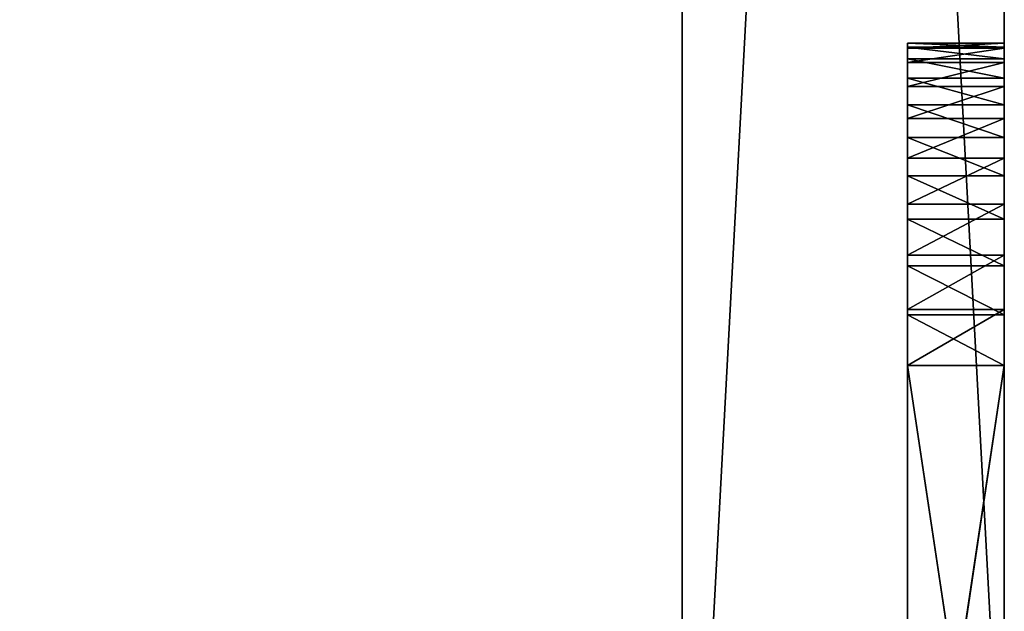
# Model space of a CAD drawing. Header units: centimetres. Extents: x 0.1 to 28.1, y 0.1 to 9.9.
# Tile 183 of 256: x 26.6 to 28.1, y 1 to 1.9. Entities that reach past the tile are written whole.
import ezdxf

# ---------------------------------------------------------------- set-up
doc = ezdxf.new("R2010")
doc.units = ezdxf.units.CM
doc.header["$LTSCALE"] = 2.54
doc.layers.get('0').update_dxf_attribs({"true_color": 0xff5454})

# ---------------------------------------------------------------- blocks, each defined once
blk = doc.blocks.new('P__ka na papier toaletowy COVUU.STL')
at = {"color": 0}
for p, q in [((27.6444, 9.8578, 34.05), (27.6444, 0.0578, 34.05)), ((27.6444, 9.8578, 34.05), (27.6444, 0.0578, 34.05)), ((27.6444, 0.0578, 34.25), (27.6444, 9.8578, 34.25)), ((28.1444, 0.5578, 34.25), (27.6444, 9.8578, 34.25)), ((27.6444, 0.0578, 34.25), (27.6444, 9.8578, 34.25)), ((28.1444, 0.5578, 34.25), (27.6444, 9.8578, 34.25)), ((28.1444, 9.3578, 34.05), (27.6444, 0.0578, 34.05)), ((28.1444, 9.3578, 34.05), (27.6444, 0.0578, 34.05)), ((28.1444, 0.5578, 34.05), (28.1444, 9.3578, 34.05)), ((28.1444, 9.3578, 34.05), (28.1444, 0.5578, 34.25)), ((28.1444, 9.3578, 34.05), (28.1444, 0.5578, 34.25)), ((28.1444, 9.3578, 34.25), (28.1444, 0.5578, 34.25)), ((28.1444, 0.5578, 34.05), (28.1444, 9.3578, 34.05)), ((28.1444, 9.3578, 34.25), (28.1444, 0.5578, 34.25)), ((27.9944, 0.3578, 29.45), (27.9944, 1.8578, 27.45)), ((27.9944, 1.8578, 27.45), (27.9944, 0.3578, 26.95)), ((27.9944, 0.3578, 29.45), (27.9944, 1.8578, 27.45)), ((27.9944, 1.3578, 29.45), (27.9944, 1.8578, 27.45)), ((27.9944, 1.3578, 29.45), (27.9944, 1.8578, 27.45)), ((27.9944, 1.3578, 29.45), (27.9944, 1.8578, 28.95)), ((27.9944, 1.8578, 28.95), (27.9944, 1.8578, 27.45)), ((27.9944, 1.3578, 29.45), (27.9944, 1.8578, 28.95)), ((27.9944, 1.8502, 29.0368), (27.9944, 1.8578, 28.95)), ((27.9944, 1.8578, 27.45), (27.9944, 0.3578, 26.95)), ((27.9944, 1.8578, 27.45), (27.9944, 1.3578, 26.95)), ((27.9944, 1.8578, 27.45), (27.9944, 1.3578, 26.95)), ((27.9944, 1.8578, 27.45), (27.9944, 1.8516, 27.3718)), ((28.1444, 1.8578, 27.45), (27.9944, 1.8578, 28.95)), ((27.9944, 1.8578, 28.95), (28.1444, 1.8578, 28.95)), ((28.1444, 1.8578, 27.45), (27.9944, 1.8578, 28.95)), ((28.1444, 1.8578, 27.45), (27.9944, 1.8578, 27.45)), ((27.9944, 1.8578, 28.95), (27.9944, 1.8578, 27.45)), ((27.9944, 1.8578, 27.45), (27.9944, 1.8516, 27.3718)), ((27.9944, 1.8578, 27.45), (28.1444, 1.8516, 27.3718)), ((27.9944, 1.8578, 27.45), (28.1444, 1.8516, 27.3718)), ((28.1444, 1.8578, 27.45), (27.9944, 1.8578, 27.45)), ((27.9944, 1.8578, 28.95), (28.1444, 1.8578, 28.95)), ((27.9944, 1.8502, 29.0368), (27.9944, 1.8578, 28.95)), ((27.9944, 1.8502, 29.0368), (28.1444, 1.8578, 28.95)), ((27.9944, 1.8502, 29.0368), (28.1444, 1.8578, 28.95)), ((27.9944, 1.8516, 27.3718), (27.9944, 1.3578, 26.95)), ((27.9944, 1.8516, 27.3718), (27.9944, 1.3578, 26.95)), ((27.9944, 1.8516, 27.3718), (27.9944, 1.8333, 27.2955)), ((27.9944, 1.8516, 27.3718), (27.9944, 1.8333, 27.2955)), ((27.9944, 1.8516, 27.3718), (28.1444, 1.8333, 27.2955)), ((27.9944, 1.8516, 27.3718), (28.1444, 1.8333, 27.2955)), ((27.9944, 1.8516, 27.3718), (28.1444, 1.8516, 27.3718)), ((27.9944, 1.8516, 27.3718), (28.1444, 1.8516, 27.3718)), ((27.9944, 1.3578, 29.45), (27.9944, 1.8502, 29.0368)), ((27.9944, 1.3578, 29.45), (27.9944, 1.8502, 29.0368)), ((27.9944, 1.8276, 29.121), (27.9944, 1.8502, 29.0368)), ((27.9944, 1.8502, 29.0368), (28.1444, 1.8502, 29.0368)), ((27.9944, 1.8502, 29.0368), (28.1444, 1.8502, 29.0368)), ((27.9944, 1.8276, 29.121), (27.9944, 1.8502, 29.0368)), ((27.9944, 1.8276, 29.121), (28.1444, 1.8502, 29.0368)), ((27.9944, 1.8276, 29.121), (28.1444, 1.8502, 29.0368)), ((28.1444, 1.8578, 27.45), (28.1444, 1.8578, 28.95)), ((28.1444, 1.8578, 28.95), (28.1444, 0.3578, 29.45)), ((28.1444, 0.3578, 29.45), (28.1444, 1.8578, 27.45)), ((28.1444, 0.3578, 26.95), (28.1444, 1.8578, 27.45)), ((28.1444, 0.3578, 29.45), (28.1444, 1.8578, 27.45)), ((28.1444, 0.3578, 26.95), (28.1444, 1.8578, 27.45)), ((28.1444, 1.3578, 26.95), (28.1444, 1.8578, 27.45)), ((28.1444, 1.3578, 26.95), (28.1444, 1.8578, 27.45)), ((28.1444, 1.8516, 27.3718), (28.1444, 1.8578, 27.45)), ((28.1444, 1.4446, 29.4424), (28.1444, 1.8578, 28.95)), ((28.1444, 1.8578, 28.95), (28.1444, 1.8502, 29.0368)), ((28.1444, 1.4446, 29.4424), (28.1444, 1.8578, 28.95)), ((28.1444, 1.3578, 29.45), (28.1444, 1.8578, 28.95)), ((28.1444, 1.3578, 29.45), (28.1444, 1.8578, 28.95)), ((28.1444, 1.8578, 28.95), (28.1444, 0.3578, 29.45)), ((28.1444, 1.8578, 27.45), (28.1444, 1.8578, 28.95)), ((28.1444, 1.8516, 27.3718), (28.1444, 1.8578, 27.45)), ((28.1444, 1.8578, 28.95), (28.1444, 1.8502, 29.0368)), ((28.1444, 1.3578, 26.95), (28.1444, 1.8516, 27.3718)), ((28.1444, 1.3578, 26.95), (28.1444, 1.8516, 27.3718)), ((28.1444, 1.436, 26.9562), (28.1444, 1.8516, 27.3718)), ((28.1444, 1.436, 26.9562), (28.1444, 1.8516, 27.3718)), ((28.1444, 1.5123, 26.9745), (28.1444, 1.8516, 27.3718)), ((28.1444, 1.5848, 27.0045), (28.1444, 1.8516, 27.3718)), ((28.1444, 1.5123, 26.9745), (28.1444, 1.8516, 27.3718)), ((28.1444, 1.5848, 27.0045), (28.1444, 1.8516, 27.3718)), ((28.1444, 1.6517, 27.0455), (28.1444, 1.8516, 27.3718)), ((28.1444, 1.6517, 27.0455), (28.1444, 1.8516, 27.3718)), ((28.1444, 1.7113, 27.0964), (28.1444, 1.8516, 27.3718)), ((28.1444, 1.7623, 27.1561), (28.1444, 1.8516, 27.3718)), ((28.1444, 1.7113, 27.0964), (28.1444, 1.8516, 27.3718)), ((28.1444, 1.7623, 27.1561), (28.1444, 1.8516, 27.3718)), ((28.1444, 1.8033, 27.223), (28.1444, 1.8516, 27.3718)), ((28.1444, 1.8033, 27.223), (28.1444, 1.8516, 27.3718)), ((28.1444, 1.8333, 27.2955), (28.1444, 1.8516, 27.3718)), ((28.1444, 1.8333, 27.2955), (28.1444, 1.8516, 27.3718)), ((28.1444, 1.8502, 29.0368), (28.1444, 1.4446, 29.4424)), ((28.1444, 1.8502, 29.0368), (28.1444, 1.8276, 29.121)), ((28.1444, 1.8502, 29.0368), (28.1444, 1.4446, 29.4424)), ((28.1444, 1.8502, 29.0368), (28.1444, 1.8276, 29.121)), ((27.9944, 1.3578, 26.95), (27.9944, 1.8333, 27.2955)), ((27.9944, 1.8333, 27.2955), (27.9944, 1.436, 26.9562)), ((27.9944, 1.3578, 26.95), (27.9944, 1.8333, 27.2955)), ((27.9944, 1.8333, 27.2955), (27.9944, 1.436, 26.9562)), ((27.9944, 1.8333, 27.2955), (27.9944, 1.5123, 26.9745)), ((27.9944, 1.8333, 27.2955), (27.9944, 1.5123, 26.9745)), ((27.9944, 1.8333, 27.2955), (27.9944, 1.8033, 27.223)), ((27.9944, 1.8333, 27.2955), (27.9944, 1.8033, 27.223)), ((27.9944, 1.8333, 27.2955), (28.1444, 1.8033, 27.223)), ((27.9944, 1.8333, 27.2955), (28.1444, 1.8033, 27.223)), ((27.9944, 1.8333, 27.2955), (28.1444, 1.8333, 27.2955)), ((27.9944, 1.8333, 27.2955), (28.1444, 1.8333, 27.2955)), ((28.1444, 1.8033, 27.223), (28.1444, 1.8333, 27.2955)), ((28.1444, 1.8033, 27.223), (28.1444, 1.8333, 27.2955)), ((27.9944, 1.6078, 29.383), (27.9944, 1.8276, 29.121)), ((27.9944, 1.8276, 29.121), (27.9944, 1.5288, 29.4198)), ((27.9944, 1.3578, 29.45), (27.9944, 1.8276, 29.121)), ((27.9944, 1.3578, 29.45), (27.9944, 1.8276, 29.121)), ((27.9944, 1.4446, 29.4424), (27.9944, 1.8276, 29.121)), ((27.9944, 1.4446, 29.4424), (27.9944, 1.8276, 29.121)), ((27.9944, 1.8276, 29.121), (27.9944, 1.5288, 29.4198)), ((27.9944, 1.6792, 29.333), (27.9944, 1.8276, 29.121)), ((27.9944, 1.6078, 29.383), (27.9944, 1.8276, 29.121)), ((27.9944, 1.6792, 29.333), (27.9944, 1.8276, 29.121)), ((27.9944, 1.7408, 29.2714), (27.9944, 1.8276, 29.121)), ((27.9944, 1.7408, 29.2714), (27.9944, 1.8276, 29.121)), ((27.9944, 1.7908, 29.2), (27.9944, 1.8276, 29.121)), ((27.9944, 1.8276, 29.121), (28.1444, 1.8276, 29.121)), ((27.9944, 1.8276, 29.121), (28.1444, 1.8276, 29.121)), ((27.9944, 1.7908, 29.2), (27.9944, 1.8276, 29.121)), ((27.9944, 1.7908, 29.2), (28.1444, 1.8276, 29.121)), ((27.9944, 1.7908, 29.2), (28.1444, 1.8276, 29.121)), ((28.1444, 1.8276, 29.121), (28.1444, 1.4446, 29.4424)), ((28.1444, 1.8276, 29.121), (28.1444, 1.4446, 29.4424)), ((28.1444, 1.8276, 29.121), (28.1444, 1.7908, 29.2)), ((28.1444, 1.8276, 29.121), (28.1444, 1.7908, 29.2)), ((27.9944, 1.8033, 27.223), (27.9944, 1.5123, 26.9745)), ((27.9944, 1.8033, 27.223), (27.9944, 1.5123, 26.9745)), ((27.9944, 1.8033, 27.223), (27.9944, 1.7623, 27.1561)), ((27.9944, 1.8033, 27.223), (27.9944, 1.7623, 27.1561)), ((27.9944, 1.8033, 27.223), (28.1444, 1.7623, 27.1561)), ((27.9944, 1.8033, 27.223), (28.1444, 1.7623, 27.1561)), ((27.9944, 1.8033, 27.223), (28.1444, 1.8033, 27.223)), ((27.9944, 1.8033, 27.223), (28.1444, 1.8033, 27.223)), ((28.1444, 1.7623, 27.1561), (28.1444, 1.8033, 27.223)), ((28.1444, 1.7623, 27.1561), (28.1444, 1.8033, 27.223)), ((27.9944, 1.7408, 29.2714), (27.9944, 1.7908, 29.2)), ((27.9944, 1.7908, 29.2), (28.1444, 1.7908, 29.2)), ((27.9944, 1.7908, 29.2), (28.1444, 1.7908, 29.2)), ((27.9944, 1.7408, 29.2714), (27.9944, 1.7908, 29.2)), ((27.9944, 1.7408, 29.2714), (28.1444, 1.7908, 29.2)), ((27.9944, 1.7408, 29.2714), (28.1444, 1.7908, 29.2)), ((28.1444, 1.6078, 29.383), (28.1444, 1.7908, 29.2)), ((28.1444, 1.7908, 29.2), (28.1444, 1.6792, 29.333)), ((28.1444, 1.7908, 29.2), (28.1444, 1.6792, 29.333)), ((28.1444, 1.7908, 29.2), (28.1444, 1.7408, 29.2714)), ((28.1444, 1.7908, 29.2), (28.1444, 1.4446, 29.4424)), ((28.1444, 1.7908, 29.2), (28.1444, 1.4446, 29.4424)), ((28.1444, 1.7908, 29.2), (28.1444, 1.5288, 29.4198)), ((28.1444, 1.7908, 29.2), (28.1444, 1.5288, 29.4198)), ((28.1444, 1.6078, 29.383), (28.1444, 1.7908, 29.2)), ((28.1444, 1.7908, 29.2), (28.1444, 1.7408, 29.2714)), ((27.9944, 1.7623, 27.1561), (27.9944, 1.5123, 26.9745)), ((27.9944, 1.7623, 27.1561), (27.9944, 1.7113, 27.0964)), ((27.9944, 1.7623, 27.1561), (27.9944, 1.5123, 26.9745)), ((27.9944, 1.7623, 27.1561), (27.9944, 1.7113, 27.0964)), ((27.9944, 1.7623, 27.1561), (28.1444, 1.7113, 27.0964)), ((27.9944, 1.7623, 27.1561), (28.1444, 1.7113, 27.0964)), ((27.9944, 1.7623, 27.1561), (28.1444, 1.7623, 27.1561)), ((27.9944, 1.7623, 27.1561), (28.1444, 1.7623, 27.1561)), ((28.1444, 1.7113, 27.0964), (28.1444, 1.7623, 27.1561)), ((28.1444, 1.7113, 27.0964), (28.1444, 1.7623, 27.1561)), ((27.9944, 1.6792, 29.333), (27.9944, 1.7408, 29.2714)), ((27.9944, 1.7408, 29.2714), (28.1444, 1.7408, 29.2714)), ((27.9944, 1.7408, 29.2714), (28.1444, 1.7408, 29.2714)), ((27.9944, 1.6792, 29.333), (27.9944, 1.7408, 29.2714)), ((27.9944, 1.6792, 29.333), (28.1444, 1.7408, 29.2714)), ((27.9944, 1.6792, 29.333), (28.1444, 1.7408, 29.2714)), ((28.1444, 1.7408, 29.2714), (28.1444, 1.6792, 29.333)), ((28.1444, 1.7408, 29.2714), (28.1444, 1.6792, 29.333)), ((27.9944, 1.7113, 27.0964), (27.9944, 1.5123, 26.9745)), ((27.9944, 1.7113, 27.0964), (27.9944, 1.5123, 26.9745)), ((27.9944, 1.7113, 27.0964), (27.9944, 1.6517, 27.0455)), ((27.9944, 1.7113, 27.0964), (27.9944, 1.6517, 27.0455)), ((27.9944, 1.7113, 27.0964), (28.1444, 1.6517, 27.0455)), ((27.9944, 1.7113, 27.0964), (28.1444, 1.6517, 27.0455)), ((27.9944, 1.7113, 27.0964), (28.1444, 1.7113, 27.0964)), ((27.9944, 1.7113, 27.0964), (28.1444, 1.7113, 27.0964)), ((28.1444, 1.6517, 27.0455), (28.1444, 1.7113, 27.0964)), ((28.1444, 1.6517, 27.0455), (28.1444, 1.7113, 27.0964)), ((27.9944, 1.6078, 29.383), (27.9944, 1.6792, 29.333)), ((27.9944, 1.6792, 29.333), (28.1444, 1.6792, 29.333)), ((27.9944, 1.6792, 29.333), (28.1444, 1.6792, 29.333)), ((27.9944, 1.6078, 29.383), (27.9944, 1.6792, 29.333)), ((27.9944, 1.6078, 29.383), (28.1444, 1.6792, 29.333)), ((27.9944, 1.6078, 29.383), (28.1444, 1.6792, 29.333)), ((28.1444, 1.6792, 29.333), (28.1444, 1.6078, 29.383)), ((28.1444, 1.6792, 29.333), (28.1444, 1.6078, 29.383)), ((27.9944, 1.6517, 27.0455), (27.9944, 1.5123, 26.9745)), ((27.9944, 1.6517, 27.0455), (27.9944, 1.5123, 26.9745)), ((27.9944, 1.6517, 27.0455), (27.9944, 1.5848, 27.0045)), ((27.9944, 1.6517, 27.0455), (27.9944, 1.5848, 27.0045)), ((27.9944, 1.6517, 27.0455), (28.1444, 1.5848, 27.0045)), ((27.9944, 1.6517, 27.0455), (28.1444, 1.5848, 27.0045)), ((27.9944, 1.6517, 27.0455), (28.1444, 1.6517, 27.0455)), ((27.9944, 1.6517, 27.0455), (28.1444, 1.6517, 27.0455)), ((28.1444, 1.5848, 27.0045), (28.1444, 1.6517, 27.0455)), ((28.1444, 1.5848, 27.0045), (28.1444, 1.6517, 27.0455)), ((27.9944, 1.5288, 29.4198), (27.9944, 1.6078, 29.383)), ((27.9944, 1.6078, 29.383), (28.1444, 1.6078, 29.383)), ((27.9944, 1.6078, 29.383), (28.1444, 1.6078, 29.383)), ((27.9944, 1.5288, 29.4198), (27.9944, 1.6078, 29.383)), ((27.9944, 1.5288, 29.4198), (28.1444, 1.6078, 29.383)), ((27.9944, 1.5288, 29.4198), (28.1444, 1.6078, 29.383)), ((28.1444, 1.6078, 29.383), (28.1444, 1.5288, 29.4198)), ((28.1444, 1.6078, 29.383), (28.1444, 1.5288, 29.4198)), ((27.9944, 1.5848, 27.0045), (27.9944, 1.5123, 26.9745)), ((27.9944, 1.5848, 27.0045), (27.9944, 1.5123, 26.9745)), ((27.9944, 1.5848, 27.0045), (28.1444, 1.5123, 26.9745)), ((27.9944, 1.5848, 27.0045), (28.1444, 1.5123, 26.9745)), ((27.9944, 1.5848, 27.0045), (28.1444, 1.5848, 27.0045)), ((27.9944, 1.5848, 27.0045), (28.1444, 1.5848, 27.0045)), ((28.1444, 1.5123, 26.9745), (28.1444, 1.5848, 27.0045)), ((28.1444, 1.5123, 26.9745), (28.1444, 1.5848, 27.0045)), ((27.9944, 1.4446, 29.4424), (27.9944, 1.5288, 29.4198)), ((27.9944, 1.5288, 29.4198), (28.1444, 1.5288, 29.4198)), ((27.9944, 1.5288, 29.4198), (28.1444, 1.5288, 29.4198)), ((27.9944, 1.4446, 29.4424), (27.9944, 1.5288, 29.4198)), ((27.9944, 1.4446, 29.4424), (28.1444, 1.5288, 29.4198)), ((27.9944, 1.4446, 29.4424), (28.1444, 1.5288, 29.4198)), ((28.1444, 1.5288, 29.4198), (28.1444, 1.4446, 29.4424)), ((28.1444, 1.5288, 29.4198), (28.1444, 1.4446, 29.4424)), ((27.9944, 1.5123, 26.9745), (27.9944, 1.436, 26.9562)), ((27.9944, 1.5123, 26.9745), (27.9944, 1.436, 26.9562)), ((27.9944, 1.5123, 26.9745), (28.1444, 1.436, 26.9562)), ((27.9944, 1.5123, 26.9745), (28.1444, 1.436, 26.9562)), ((27.9944, 1.5123, 26.9745), (28.1444, 1.5123, 26.9745)), ((27.9944, 1.5123, 26.9745), (28.1444, 1.5123, 26.9745)), ((28.1444, 1.436, 26.9562), (28.1444, 1.5123, 26.9745)), ((28.1444, 1.436, 26.9562), (28.1444, 1.5123, 26.9745)), ((27.9944, 1.3578, 29.45), (27.9944, 1.4446, 29.4424)), ((27.9944, 1.4446, 29.4424), (28.1444, 1.4446, 29.4424)), ((27.9944, 1.4446, 29.4424), (28.1444, 1.4446, 29.4424)), ((27.9944, 1.3578, 29.45), (27.9944, 1.4446, 29.4424)), ((27.9944, 1.3578, 29.45), (28.1444, 1.4446, 29.4424)), ((27.9944, 1.3578, 29.45), (28.1444, 1.4446, 29.4424)), ((27.9944, 1.436, 26.9562), (27.9944, 1.3578, 26.95)), ((27.9944, 1.436, 26.9562), (27.9944, 1.3578, 26.95)), ((27.9944, 1.436, 26.9562), (28.1444, 1.3578, 26.95)), ((27.9944, 1.436, 26.9562), (28.1444, 1.3578, 26.95)), ((27.9944, 1.436, 26.9562), (28.1444, 1.436, 26.9562)), ((27.9944, 1.436, 26.9562), (28.1444, 1.436, 26.9562)), ((28.1444, 1.4446, 29.4424), (28.1444, 1.3578, 29.45)), ((28.1444, 1.4446, 29.4424), (28.1444, 1.3578, 29.45)), ((28.1444, 1.3578, 26.95), (28.1444, 1.436, 26.9562)), ((28.1444, 1.3578, 26.95), (28.1444, 1.436, 26.9562)), ((27.9944, 0.3578, 26.95), (27.9944, 1.3578, 26.95)), ((27.9944, 1.3578, 26.95), (28.1444, 0.3578, 26.95)), ((27.9944, 1.3578, 26.95), (28.1444, 0.3578, 26.95)), ((27.9944, 1.3578, 26.95), (28.1444, 1.3578, 26.95)), ((28.1444, 1.3578, 29.45), (27.9944, 0.3578, 29.45)), ((28.1444, 1.3578, 29.45), (27.9944, 0.3578, 29.45)), ((28.1444, 1.3578, 29.45), (27.9944, 1.3578, 29.45)), ((27.9944, 1.3578, 29.45), (27.9944, 0.3578, 29.45)), ((27.9944, 1.3578, 29.45), (27.9944, 0.3578, 29.45)), ((27.9944, 0.3578, 26.95), (27.9944, 1.3578, 26.95)), ((27.9944, 1.3578, 26.95), (28.1444, 1.3578, 26.95)), ((28.1444, 1.3578, 29.45), (27.9944, 1.3578, 29.45)), ((28.1444, 1.3578, 26.95), (28.1444, 0.3578, 26.95)), ((28.1444, 0.3578, 29.45), (28.1444, 1.3578, 29.45)), ((28.1444, 1.3578, 26.95), (28.1444, 0.3578, 26.95)), ((28.1444, 0.3578, 29.45), (28.1444, 1.3578, 29.45))]:
    blk.add_line(p, q, dxfattribs=at)
mesh = blk.add_polyface(dxfattribs=at)
corners = [(27.6444, 0.0578, 34.05), (0.6444, 9.8578, 34.05), (27.6444, 9.8578, 34.05)]
mesh.append_faces([[corners[k] for k in face] for face in [(0, 1, 2)]], dxfattribs={"color": 0})
mesh = blk.add_polyface(dxfattribs=at)
corners = [(27.6444, 0.0578, 34.05), (0.6444, 0.0578, 34.05), (0.6444, 9.8578, 34.05)]
mesh.append_faces([[corners[k] for k in face] for face in [(0, 1, 2)]], dxfattribs={"color": 0})
mesh = blk.add_polyface(dxfattribs=at)
corners = [(27.6444, 9.8578, 34.25), (0.6444, 0.0578, 34.25), (27.6444, 0.0578, 34.25)]
mesh.append_faces([[corners[k] for k in face] for face in [(0, 1, 2)]], dxfattribs={"color": 0})
mesh = blk.add_polyface(dxfattribs=at)
corners = [(27.6444, 9.8578, 34.25), (0.6444, 9.8578, 34.25), (0.6444, 0.0578, 34.25)]
mesh.append_faces([[corners[k] for k in face] for face in [(0, 1, 2)]], dxfattribs={"color": 0})
mesh = blk.add_polyface(dxfattribs=at)
corners = [(28.1444, 9.3578, 34.05), (27.6444, 0.0578, 34.05), (27.6444, 9.8578, 34.05)]
mesh.append_faces([[corners[k] for k in face] for face in [(0, 1, 2)]], dxfattribs={"color": 0})
mesh = blk.add_polyface(dxfattribs=at)
corners = [(28.1444, 0.5578, 34.25), (27.6444, 9.8578, 34.25), (27.6444, 0.0578, 34.25)]
mesh.append_faces([[corners[k] for k in face] for face in [(0, 1, 2)]], dxfattribs={"color": 0})
mesh = blk.add_polyface(dxfattribs=at)
corners = [(28.1444, 9.3578, 34.25), (27.6444, 9.8578, 34.25), (28.1444, 0.5578, 34.25)]
mesh.append_faces([[corners[k] for k in face] for face in [(0, 1, 2)]], dxfattribs={"color": 0})
mesh = blk.add_polyface(dxfattribs=at)
corners = [(28.1444, 0.5578, 34.05), (27.6444, 0.0578, 34.05), (28.1444, 9.3578, 34.05)]
mesh.append_faces([[corners[k] for k in face] for face in [(0, 1, 2)]], dxfattribs={"color": 0})
mesh = blk.add_polyface(dxfattribs=at)
corners = [(28.1444, 9.3578, 34.05), (28.1444, 0.5578, 34.25), (28.1444, 0.5578, 34.05)]
mesh.append_faces([[corners[k] for k in face] for face in [(0, 1, 2)]], dxfattribs={"color": 0})
mesh = blk.add_polyface(dxfattribs=at)
corners = [(28.1444, 9.3578, 34.25), (28.1444, 0.5578, 34.25), (28.1444, 9.3578, 34.05)]
mesh.append_faces([[corners[k] for k in face] for face in [(0, 1, 2)]], dxfattribs={"color": 0})
mesh = blk.add_polyface(dxfattribs=at)
corners = [(27.9944, 1.8578, 27.45), (27.9944, 0.3578, 26.95), (27.9944, 0.3578, 29.45)]
mesh.append_faces([[corners[k] for k in face] for face in [(0, 1, 2)]], dxfattribs={"color": 0})
mesh = blk.add_polyface(dxfattribs=at)
corners = [(27.9944, 1.8578, 27.45), (27.9944, 0.3578, 29.45), (27.9944, 1.3578, 29.45)]
mesh.append_faces([[corners[k] for k in face] for face in [(0, 1, 2)]], dxfattribs={"color": 0})
mesh = blk.add_polyface(dxfattribs=at)
corners = [(27.9944, 1.8578, 27.45), (27.9944, 1.3578, 29.45), (27.9944, 1.8578, 28.95)]
mesh.append_faces([[corners[k] for k in face] for face in [(0, 1, 2)]], dxfattribs={"color": 0})
mesh = blk.add_polyface(dxfattribs=at)
corners = [(27.9944, 1.8578, 28.95), (27.9944, 1.3578, 29.45), (27.9944, 1.8502, 29.0368)]
mesh.append_faces([[corners[k] for k in face] for face in [(0, 1, 2)]], dxfattribs={"color": 0})
mesh = blk.add_polyface(dxfattribs=at)
corners = [(27.9944, 1.8578, 27.45), (27.9944, 1.3578, 26.95), (27.9944, 0.3578, 26.95)]
mesh.append_faces([[corners[k] for k in face] for face in [(0, 1, 2)]], dxfattribs={"color": 0})
mesh = blk.add_polyface(dxfattribs=at)
corners = [(27.9944, 1.8578, 27.45), (27.9944, 1.8516, 27.3718), (27.9944, 1.3578, 26.95)]
mesh.append_faces([[corners[k] for k in face] for face in [(0, 1, 2)]], dxfattribs={"color": 0})
mesh = blk.add_polyface(dxfattribs=at)
corners = [(28.1444, 1.8578, 28.95), (28.1444, 1.8578, 27.45), (27.9944, 1.8578, 28.95)]
mesh.append_faces([[corners[k] for k in face] for face in [(0, 1, 2)]], dxfattribs={"color": 0})
mesh = blk.add_polyface(dxfattribs=at)
corners = [(27.9944, 1.8578, 28.95), (28.1444, 1.8578, 27.45), (27.9944, 1.8578, 27.45)]
mesh.append_faces([[corners[k] for k in face] for face in [(0, 1, 2)]], dxfattribs={"color": 0})
mesh = blk.add_polyface(dxfattribs=at)
corners = [(27.9944, 1.8578, 27.45), (28.1444, 1.8516, 27.3718), (27.9944, 1.8516, 27.3718)]
mesh.append_faces([[corners[k] for k in face] for face in [(0, 1, 2)]], dxfattribs={"color": 0})
mesh = blk.add_polyface(dxfattribs=at)
corners = [(28.1444, 1.8578, 27.45), (28.1444, 1.8516, 27.3718), (27.9944, 1.8578, 27.45)]
mesh.append_faces([[corners[k] for k in face] for face in [(0, 1, 2)]], dxfattribs={"color": 0})
mesh = blk.add_polyface(dxfattribs=at)
corners = [(27.9944, 1.8502, 29.0368), (28.1444, 1.8578, 28.95), (27.9944, 1.8578, 28.95)]
mesh.append_faces([[corners[k] for k in face] for face in [(0, 1, 2)]], dxfattribs={"color": 0})
mesh = blk.add_polyface(dxfattribs=at)
corners = [(28.1444, 1.8502, 29.0368), (28.1444, 1.8578, 28.95), (27.9944, 1.8502, 29.0368)]
mesh.append_faces([[corners[k] for k in face] for face in [(0, 1, 2)]], dxfattribs={"color": 0})
mesh = blk.add_polyface(dxfattribs=at)
corners = [(27.9944, 1.8516, 27.3718), (27.9944, 1.8333, 27.2955), (27.9944, 1.3578, 26.95)]
mesh.append_faces([[corners[k] for k in face] for face in [(0, 1, 2)]], dxfattribs={"color": 0})
mesh = blk.add_polyface(dxfattribs=at)
corners = [(27.9944, 1.8516, 27.3718), (28.1444, 1.8333, 27.2955), (27.9944, 1.8333, 27.2955)]
mesh.append_faces([[corners[k] for k in face] for face in [(0, 1, 2)]], dxfattribs={"color": 0})
mesh = blk.add_polyface(dxfattribs=at)
corners = [(28.1444, 1.8516, 27.3718), (28.1444, 1.8333, 27.2955), (27.9944, 1.8516, 27.3718)]
mesh.append_faces([[corners[k] for k in face] for face in [(0, 1, 2)]], dxfattribs={"color": 0})
mesh = blk.add_polyface(dxfattribs=at)
corners = [(27.9944, 1.8502, 29.0368), (27.9944, 1.3578, 29.45), (27.9944, 1.8276, 29.121)]
mesh.append_faces([[corners[k] for k in face] for face in [(0, 1, 2)]], dxfattribs={"color": 0})
mesh = blk.add_polyface(dxfattribs=at)
corners = [(27.9944, 1.8276, 29.121), (28.1444, 1.8502, 29.0368), (27.9944, 1.8502, 29.0368)]
mesh.append_faces([[corners[k] for k in face] for face in [(0, 1, 2)]], dxfattribs={"color": 0})
mesh = blk.add_polyface(dxfattribs=at)
corners = [(28.1444, 1.8276, 29.121), (28.1444, 1.8502, 29.0368), (27.9944, 1.8276, 29.121)]
mesh.append_faces([[corners[k] for k in face] for face in [(0, 1, 2)]], dxfattribs={"color": 0})
mesh = blk.add_polyface(dxfattribs=at)
corners = [(28.1444, 1.8578, 28.95), (28.1444, 0.3578, 29.45), (28.1444, 1.8578, 27.45)]
mesh.append_faces([[corners[k] for k in face] for face in [(0, 1, 2)]], dxfattribs={"color": 0})
mesh = blk.add_polyface(dxfattribs=at)
corners = [(28.1444, 1.8578, 27.45), (28.1444, 0.3578, 29.45), (28.1444, 0.3578, 26.95)]
mesh.append_faces([[corners[k] for k in face] for face in [(0, 1, 2)]], dxfattribs={"color": 0})
mesh = blk.add_polyface(dxfattribs=at)
corners = [(28.1444, 1.8578, 27.45), (28.1444, 0.3578, 26.95), (28.1444, 1.3578, 26.95)]
mesh.append_faces([[corners[k] for k in face] for face in [(0, 1, 2)]], dxfattribs={"color": 0})
mesh = blk.add_polyface(dxfattribs=at)
corners = [(28.1444, 1.8578, 27.45), (28.1444, 1.3578, 26.95), (28.1444, 1.8516, 27.3718)]
mesh.append_faces([[corners[k] for k in face] for face in [(0, 1, 2)]], dxfattribs={"color": 0})
mesh = blk.add_polyface(dxfattribs=at)
corners = [(28.1444, 1.8578, 28.95), (28.1444, 1.8502, 29.0368), (28.1444, 1.4446, 29.4424)]
mesh.append_faces([[corners[k] for k in face] for face in [(0, 1, 2)]], dxfattribs={"color": 0})
mesh = blk.add_polyface(dxfattribs=at)
corners = [(28.1444, 1.8578, 28.95), (28.1444, 1.4446, 29.4424), (28.1444, 1.3578, 29.45)]
mesh.append_faces([[corners[k] for k in face] for face in [(0, 1, 2)]], dxfattribs={"color": 0})
mesh = blk.add_polyface(dxfattribs=at)
corners = [(28.1444, 1.8578, 28.95), (28.1444, 1.3578, 29.45), (28.1444, 0.3578, 29.45)]
mesh.append_faces([[corners[k] for k in face] for face in [(0, 1, 2)]], dxfattribs={"color": 0})
mesh = blk.add_polyface(dxfattribs=at)
corners = [(28.1444, 1.8516, 27.3718), (28.1444, 1.3578, 26.95), (28.1444, 1.436, 26.9562)]
mesh.append_faces([[corners[k] for k in face] for face in [(0, 1, 2)]], dxfattribs={"color": 0})
mesh = blk.add_polyface(dxfattribs=at)
corners = [(28.1444, 1.8516, 27.3718), (28.1444, 1.436, 26.9562), (28.1444, 1.5123, 26.9745)]
mesh.append_faces([[corners[k] for k in face] for face in [(0, 1, 2)]], dxfattribs={"color": 0})
mesh = blk.add_polyface(dxfattribs=at)
corners = [(28.1444, 1.8516, 27.3718), (28.1444, 1.5123, 26.9745), (28.1444, 1.5848, 27.0045)]
mesh.append_faces([[corners[k] for k in face] for face in [(0, 1, 2)]], dxfattribs={"color": 0})
mesh = blk.add_polyface(dxfattribs=at)
corners = [(28.1444, 1.8516, 27.3718), (28.1444, 1.5848, 27.0045), (28.1444, 1.6517, 27.0455)]
mesh.append_faces([[corners[k] for k in face] for face in [(0, 1, 2)]], dxfattribs={"color": 0})
mesh = blk.add_polyface(dxfattribs=at)
corners = [(28.1444, 1.8516, 27.3718), (28.1444, 1.6517, 27.0455), (28.1444, 1.7113, 27.0964)]
mesh.append_faces([[corners[k] for k in face] for face in [(0, 1, 2)]], dxfattribs={"color": 0})
mesh = blk.add_polyface(dxfattribs=at)
corners = [(28.1444, 1.8516, 27.3718), (28.1444, 1.7113, 27.0964), (28.1444, 1.7623, 27.1561)]
mesh.append_faces([[corners[k] for k in face] for face in [(0, 1, 2)]], dxfattribs={"color": 0})
mesh = blk.add_polyface(dxfattribs=at)
corners = [(28.1444, 1.8516, 27.3718), (28.1444, 1.7623, 27.1561), (28.1444, 1.8033, 27.223)]
mesh.append_faces([[corners[k] for k in face] for face in [(0, 1, 2)]], dxfattribs={"color": 0})
mesh = blk.add_polyface(dxfattribs=at)
corners = [(28.1444, 1.8516, 27.3718), (28.1444, 1.8033, 27.223), (28.1444, 1.8333, 27.2955)]
mesh.append_faces([[corners[k] for k in face] for face in [(0, 1, 2)]], dxfattribs={"color": 0})
mesh = blk.add_polyface(dxfattribs=at)
corners = [(28.1444, 1.8502, 29.0368), (28.1444, 1.8276, 29.121), (28.1444, 1.4446, 29.4424)]
mesh.append_faces([[corners[k] for k in face] for face in [(0, 1, 2)]], dxfattribs={"color": 0})
mesh = blk.add_polyface(dxfattribs=at)
corners = [(27.9944, 1.8333, 27.2955), (27.9944, 1.436, 26.9562), (27.9944, 1.3578, 26.95)]
mesh.append_faces([[corners[k] for k in face] for face in [(0, 1, 2)]], dxfattribs={"color": 0})
mesh = blk.add_polyface(dxfattribs=at)
corners = [(27.9944, 1.8333, 27.2955), (27.9944, 1.5123, 26.9745), (27.9944, 1.436, 26.9562)]
mesh.append_faces([[corners[k] for k in face] for face in [(0, 1, 2)]], dxfattribs={"color": 0})
mesh = blk.add_polyface(dxfattribs=at)
corners = [(27.9944, 1.8333, 27.2955), (27.9944, 1.8033, 27.223), (27.9944, 1.5123, 26.9745)]
mesh.append_faces([[corners[k] for k in face] for face in [(0, 1, 2)]], dxfattribs={"color": 0})
mesh = blk.add_polyface(dxfattribs=at)
corners = [(27.9944, 1.8333, 27.2955), (28.1444, 1.8033, 27.223), (27.9944, 1.8033, 27.223)]
mesh.append_faces([[corners[k] for k in face] for face in [(0, 1, 2)]], dxfattribs={"color": 0})
mesh = blk.add_polyface(dxfattribs=at)
corners = [(28.1444, 1.8333, 27.2955), (28.1444, 1.8033, 27.223), (27.9944, 1.8333, 27.2955)]
mesh.append_faces([[corners[k] for k in face] for face in [(0, 1, 2)]], dxfattribs={"color": 0})
mesh = blk.add_polyface(dxfattribs=at)
corners = [(27.9944, 1.8276, 29.121), (27.9944, 1.5288, 29.4198), (27.9944, 1.6078, 29.383)]
mesh.append_faces([[corners[k] for k in face] for face in [(0, 1, 2)]], dxfattribs={"color": 0})
mesh = blk.add_polyface(dxfattribs=at)
corners = [(27.9944, 1.8276, 29.121), (27.9944, 1.3578, 29.45), (27.9944, 1.4446, 29.4424)]
mesh.append_faces([[corners[k] for k in face] for face in [(0, 1, 2)]], dxfattribs={"color": 0})
mesh = blk.add_polyface(dxfattribs=at)
corners = [(27.9944, 1.8276, 29.121), (27.9944, 1.4446, 29.4424), (27.9944, 1.5288, 29.4198)]
mesh.append_faces([[corners[k] for k in face] for face in [(0, 1, 2)]], dxfattribs={"color": 0})
mesh = blk.add_polyface(dxfattribs=at)
corners = [(27.9944, 1.8276, 29.121), (27.9944, 1.6078, 29.383), (27.9944, 1.6792, 29.333)]
mesh.append_faces([[corners[k] for k in face] for face in [(0, 1, 2)]], dxfattribs={"color": 0})
mesh = blk.add_polyface(dxfattribs=at)
corners = [(27.9944, 1.8276, 29.121), (27.9944, 1.6792, 29.333), (27.9944, 1.7408, 29.2714)]
mesh.append_faces([[corners[k] for k in face] for face in [(0, 1, 2)]], dxfattribs={"color": 0})
mesh = blk.add_polyface(dxfattribs=at)
corners = [(27.9944, 1.8276, 29.121), (27.9944, 1.7408, 29.2714), (27.9944, 1.7908, 29.2)]
mesh.append_faces([[corners[k] for k in face] for face in [(0, 1, 2)]], dxfattribs={"color": 0})
mesh = blk.add_polyface(dxfattribs=at)
corners = [(27.9944, 1.7908, 29.2), (28.1444, 1.8276, 29.121), (27.9944, 1.8276, 29.121)]
mesh.append_faces([[corners[k] for k in face] for face in [(0, 1, 2)]], dxfattribs={"color": 0})
mesh = blk.add_polyface(dxfattribs=at)
corners = [(28.1444, 1.7908, 29.2), (28.1444, 1.8276, 29.121), (27.9944, 1.7908, 29.2)]
mesh.append_faces([[corners[k] for k in face] for face in [(0, 1, 2)]], dxfattribs={"color": 0})
mesh = blk.add_polyface(dxfattribs=at)
corners = [(28.1444, 1.8276, 29.121), (28.1444, 1.7908, 29.2), (28.1444, 1.4446, 29.4424)]
mesh.append_faces([[corners[k] for k in face] for face in [(0, 1, 2)]], dxfattribs={"color": 0})
mesh = blk.add_polyface(dxfattribs=at)
corners = [(27.9944, 1.8033, 27.223), (27.9944, 1.7623, 27.1561), (27.9944, 1.5123, 26.9745)]
mesh.append_faces([[corners[k] for k in face] for face in [(0, 1, 2)]], dxfattribs={"color": 0})
mesh = blk.add_polyface(dxfattribs=at)
corners = [(27.9944, 1.8033, 27.223), (28.1444, 1.7623, 27.1561), (27.9944, 1.7623, 27.1561)]
mesh.append_faces([[corners[k] for k in face] for face in [(0, 1, 2)]], dxfattribs={"color": 0})
mesh = blk.add_polyface(dxfattribs=at)
corners = [(28.1444, 1.8033, 27.223), (28.1444, 1.7623, 27.1561), (27.9944, 1.8033, 27.223)]
mesh.append_faces([[corners[k] for k in face] for face in [(0, 1, 2)]], dxfattribs={"color": 0})
mesh = blk.add_polyface(dxfattribs=at)
corners = [(27.9944, 1.7408, 29.2714), (28.1444, 1.7908, 29.2), (27.9944, 1.7908, 29.2)]
mesh.append_faces([[corners[k] for k in face] for face in [(0, 1, 2)]], dxfattribs={"color": 0})
mesh = blk.add_polyface(dxfattribs=at)
corners = [(28.1444, 1.7408, 29.2714), (28.1444, 1.7908, 29.2), (27.9944, 1.7408, 29.2714)]
mesh.append_faces([[corners[k] for k in face] for face in [(0, 1, 2)]], dxfattribs={"color": 0})
mesh = blk.add_polyface(dxfattribs=at)
corners = [(28.1444, 1.7908, 29.2), (28.1444, 1.6792, 29.333), (28.1444, 1.6078, 29.383)]
mesh.append_faces([[corners[k] for k in face] for face in [(0, 1, 2)]], dxfattribs={"color": 0})
mesh = blk.add_polyface(dxfattribs=at)
corners = [(28.1444, 1.7908, 29.2), (28.1444, 1.7408, 29.2714), (28.1444, 1.6792, 29.333)]
mesh.append_faces([[corners[k] for k in face] for face in [(0, 1, 2)]], dxfattribs={"color": 0})
mesh = blk.add_polyface(dxfattribs=at)
corners = [(28.1444, 1.7908, 29.2), (28.1444, 1.5288, 29.4198), (28.1444, 1.4446, 29.4424)]
mesh.append_faces([[corners[k] for k in face] for face in [(0, 1, 2)]], dxfattribs={"color": 0})
mesh = blk.add_polyface(dxfattribs=at)
corners = [(28.1444, 1.7908, 29.2), (28.1444, 1.6078, 29.383), (28.1444, 1.5288, 29.4198)]
mesh.append_faces([[corners[k] for k in face] for face in [(0, 1, 2)]], dxfattribs={"color": 0})
mesh = blk.add_polyface(dxfattribs=at)
corners = [(27.9944, 1.7623, 27.1561), (27.9944, 1.7113, 27.0964), (27.9944, 1.5123, 26.9745)]
mesh.append_faces([[corners[k] for k in face] for face in [(0, 1, 2)]], dxfattribs={"color": 0})
mesh = blk.add_polyface(dxfattribs=at)
corners = [(27.9944, 1.7623, 27.1561), (28.1444, 1.7113, 27.0964), (27.9944, 1.7113, 27.0964)]
mesh.append_faces([[corners[k] for k in face] for face in [(0, 1, 2)]], dxfattribs={"color": 0})
mesh = blk.add_polyface(dxfattribs=at)
corners = [(28.1444, 1.7623, 27.1561), (28.1444, 1.7113, 27.0964), (27.9944, 1.7623, 27.1561)]
mesh.append_faces([[corners[k] for k in face] for face in [(0, 1, 2)]], dxfattribs={"color": 0})
mesh = blk.add_polyface(dxfattribs=at)
corners = [(27.9944, 1.6792, 29.333), (28.1444, 1.7408, 29.2714), (27.9944, 1.7408, 29.2714)]
mesh.append_faces([[corners[k] for k in face] for face in [(0, 1, 2)]], dxfattribs={"color": 0})
mesh = blk.add_polyface(dxfattribs=at)
corners = [(28.1444, 1.6792, 29.333), (28.1444, 1.7408, 29.2714), (27.9944, 1.6792, 29.333)]
mesh.append_faces([[corners[k] for k in face] for face in [(0, 1, 2)]], dxfattribs={"color": 0})
mesh = blk.add_polyface(dxfattribs=at)
corners = [(27.9944, 1.7113, 27.0964), (27.9944, 1.6517, 27.0455), (27.9944, 1.5123, 26.9745)]
mesh.append_faces([[corners[k] for k in face] for face in [(0, 1, 2)]], dxfattribs={"color": 0})
mesh = blk.add_polyface(dxfattribs=at)
corners = [(28.1444, 1.6517, 27.0455), (27.9944, 1.6517, 27.0455), (27.9944, 1.7113, 27.0964)]
mesh.append_faces([[corners[k] for k in face] for face in [(0, 1, 2)]], dxfattribs={"color": 0})
mesh = blk.add_polyface(dxfattribs=at)
corners = [(28.1444, 1.6517, 27.0455), (27.9944, 1.7113, 27.0964), (28.1444, 1.7113, 27.0964)]
mesh.append_faces([[corners[k] for k in face] for face in [(0, 1, 2)]], dxfattribs={"color": 0})
mesh = blk.add_polyface(dxfattribs=at)
corners = [(28.1444, 1.6792, 29.333), (27.9944, 1.6792, 29.333), (27.9944, 1.6078, 29.383)]
mesh.append_faces([[corners[k] for k in face] for face in [(0, 1, 2)]], dxfattribs={"color": 0})
mesh = blk.add_polyface(dxfattribs=at)
corners = [(28.1444, 1.6792, 29.333), (27.9944, 1.6078, 29.383), (28.1444, 1.6078, 29.383)]
mesh.append_faces([[corners[k] for k in face] for face in [(0, 1, 2)]], dxfattribs={"color": 0})
mesh = blk.add_polyface(dxfattribs=at)
corners = [(27.9944, 1.6517, 27.0455), (27.9944, 1.5848, 27.0045), (27.9944, 1.5123, 26.9745)]
mesh.append_faces([[corners[k] for k in face] for face in [(0, 1, 2)]], dxfattribs={"color": 0})
mesh = blk.add_polyface(dxfattribs=at)
corners = [(28.1444, 1.5848, 27.0045), (27.9944, 1.5848, 27.0045), (27.9944, 1.6517, 27.0455)]
mesh.append_faces([[corners[k] for k in face] for face in [(0, 1, 2)]], dxfattribs={"color": 0})
mesh = blk.add_polyface(dxfattribs=at)
corners = [(28.1444, 1.5848, 27.0045), (27.9944, 1.6517, 27.0455), (28.1444, 1.6517, 27.0455)]
mesh.append_faces([[corners[k] for k in face] for face in [(0, 1, 2)]], dxfattribs={"color": 0})
mesh = blk.add_polyface(dxfattribs=at)
corners = [(28.1444, 1.6078, 29.383), (27.9944, 1.6078, 29.383), (27.9944, 1.5288, 29.4198)]
mesh.append_faces([[corners[k] for k in face] for face in [(0, 1, 2)]], dxfattribs={"color": 0})
mesh = blk.add_polyface(dxfattribs=at)
corners = [(28.1444, 1.6078, 29.383), (27.9944, 1.5288, 29.4198), (28.1444, 1.5288, 29.4198)]
mesh.append_faces([[corners[k] for k in face] for face in [(0, 1, 2)]], dxfattribs={"color": 0})
mesh = blk.add_polyface(dxfattribs=at)
corners = [(28.1444, 1.5123, 26.9745), (27.9944, 1.5123, 26.9745), (27.9944, 1.5848, 27.0045)]
mesh.append_faces([[corners[k] for k in face] for face in [(0, 1, 2)]], dxfattribs={"color": 0})
mesh = blk.add_polyface(dxfattribs=at)
corners = [(28.1444, 1.5123, 26.9745), (27.9944, 1.5848, 27.0045), (28.1444, 1.5848, 27.0045)]
mesh.append_faces([[corners[k] for k in face] for face in [(0, 1, 2)]], dxfattribs={"color": 0})
mesh = blk.add_polyface(dxfattribs=at)
corners = [(28.1444, 1.5288, 29.4198), (27.9944, 1.5288, 29.4198), (27.9944, 1.4446, 29.4424)]
mesh.append_faces([[corners[k] for k in face] for face in [(0, 1, 2)]], dxfattribs={"color": 0})
mesh = blk.add_polyface(dxfattribs=at)
corners = [(28.1444, 1.5288, 29.4198), (27.9944, 1.4446, 29.4424), (28.1444, 1.4446, 29.4424)]
mesh.append_faces([[corners[k] for k in face] for face in [(0, 1, 2)]], dxfattribs={"color": 0})
mesh = blk.add_polyface(dxfattribs=at)
corners = [(28.1444, 1.436, 26.9562), (27.9944, 1.436, 26.9562), (27.9944, 1.5123, 26.9745)]
mesh.append_faces([[corners[k] for k in face] for face in [(0, 1, 2)]], dxfattribs={"color": 0})
mesh = blk.add_polyface(dxfattribs=at)
corners = [(28.1444, 1.436, 26.9562), (27.9944, 1.5123, 26.9745), (28.1444, 1.5123, 26.9745)]
mesh.append_faces([[corners[k] for k in face] for face in [(0, 1, 2)]], dxfattribs={"color": 0})
mesh = blk.add_polyface(dxfattribs=at)
corners = [(28.1444, 1.4446, 29.4424), (27.9944, 1.4446, 29.4424), (27.9944, 1.3578, 29.45)]
mesh.append_faces([[corners[k] for k in face] for face in [(0, 1, 2)]], dxfattribs={"color": 0})
mesh = blk.add_polyface(dxfattribs=at)
corners = [(28.1444, 1.4446, 29.4424), (27.9944, 1.3578, 29.45), (28.1444, 1.3578, 29.45)]
mesh.append_faces([[corners[k] for k in face] for face in [(0, 1, 2)]], dxfattribs={"color": 0})
mesh = blk.add_polyface(dxfattribs=at)
corners = [(28.1444, 1.3578, 26.95), (27.9944, 1.3578, 26.95), (27.9944, 1.436, 26.9562)]
mesh.append_faces([[corners[k] for k in face] for face in [(0, 1, 2)]], dxfattribs={"color": 0})
mesh = blk.add_polyface(dxfattribs=at)
corners = [(28.1444, 1.3578, 26.95), (27.9944, 1.436, 26.9562), (28.1444, 1.436, 26.9562)]
mesh.append_faces([[corners[k] for k in face] for face in [(0, 1, 2)]], dxfattribs={"color": 0})
mesh = blk.add_polyface(dxfattribs=at)
corners = [(28.1444, 0.3578, 26.95), (27.9944, 0.3578, 26.95), (27.9944, 1.3578, 26.95)]
mesh.append_faces([[corners[k] for k in face] for face in [(0, 1, 2)]], dxfattribs={"color": 0})
mesh = blk.add_polyface(dxfattribs=at)
corners = [(28.1444, 0.3578, 26.95), (27.9944, 1.3578, 26.95), (28.1444, 1.3578, 26.95)]
mesh.append_faces([[corners[k] for k in face] for face in [(0, 1, 2)]], dxfattribs={"color": 0})
mesh = blk.add_polyface(dxfattribs=at)
corners = [(28.1444, 1.3578, 29.45), (27.9944, 0.3578, 29.45), (28.1444, 0.3578, 29.45)]
mesh.append_faces([[corners[k] for k in face] for face in [(0, 1, 2)]], dxfattribs={"color": 0})
mesh = blk.add_polyface(dxfattribs=at)
corners = [(28.1444, 1.3578, 29.45), (27.9944, 1.3578, 29.45), (27.9944, 0.3578, 29.45)]
mesh.append_faces([[corners[k] for k in face] for face in [(0, 1, 2)]], dxfattribs={"color": 0})

msp = doc.modelspace()

# ---------------------------------------------------------------- block references
at = {"color": 0}
msp.add_blockref('P__ka na papier toaletowy COVUU.STL', (0, 0), dxfattribs=at)

doc.saveas('drawing.dxf')
